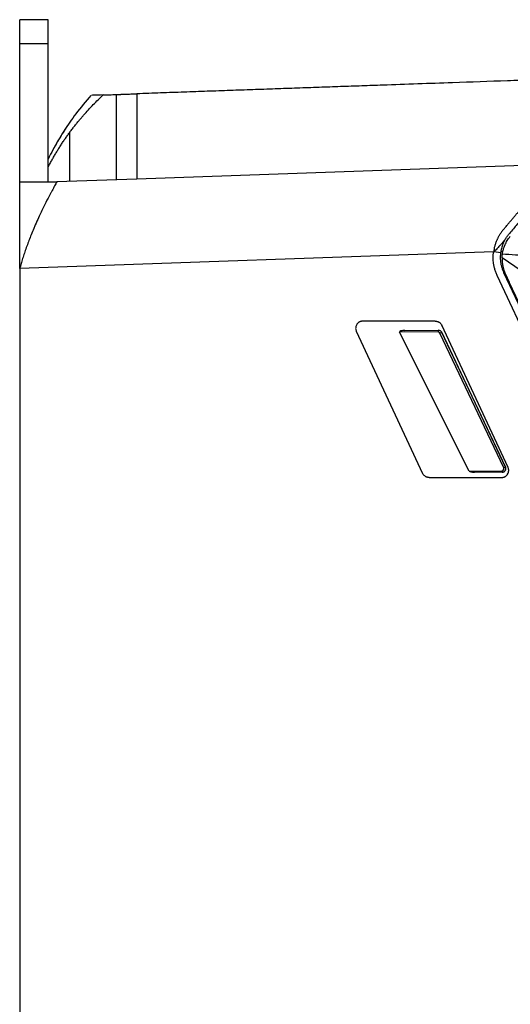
# Model space of a CAD drawing. Header units: millimetres. Extents: x -0.39 to 0.76, y -0.29 to 0.59.
# Tile 7 of 137: x -0.15 to -0.08, y 0.14 to 0.28. Entities that reach past the tile are written whole.
import ezdxf

# ---------------------------------------------------------------- set-up
doc = ezdxf.new("R2010")
doc.units = ezdxf.units.MM

msp = doc.modelspace()

# ---------------------------------------------------------------- linework, layer by layer
at = {"color": 7, "linetype": 'Continuous', "lineweight": 25}
for p, q in [((-0.142819, 0.276386), (-0.146819, 0.276386)), ((-0.146819, 0.273025), (-0.142819, 0.273025)), ((-0.146819, 0.253568), (-0.146819, 0.273025)), ((-0.142819, 0.253568), (-0.142819, 0.273025)), ((-0.133199, 0.253863), (-0.133199, 0.265861)), ((-0.139819, 0.260475), (-0.139819, 0.25363)), ((-0.07105, 0.256032), (-0.130319, 0.253962)), ((-0.146819, 0.253568), (-0.142819, 0.253568)), ((-0.142819, 0.253568), (-0.141604, 0.253568)), ((-0.130319, 0.253962), (-0.141604, 0.253568)), ((-0.080147, 0.243736), (-0.146819, 0.241386)), ((-0.08015, 0.243713), (-0.080061, 0.243716)), ((-0.079159, 0.243581), (-0.080061, 0.243716)), ((-0.078832, 0.243786), (-0.07913, 0.243775)), ((-0.073302, 0.238983), (-0.078948, 0.242853)), ((-0.146819, 0.241386), (-0.146819, 0.069019)), ((-0.053166, 0.18372), (-0.079636, 0.240405)), ((-0.07873, 0.240828), (-0.05294, 0.185598)), ((-0.078473, 0.240575), (-0.07795, 0.239465)), ((-0.052504, 0.185429), (-0.07795, 0.239465)), ((-0.088343, 0.233966), (-0.09855, 0.233966)), ((-0.078111, 0.213388), (-0.087437, 0.233388)), ((-0.099456, 0.232543), (-0.09013, 0.212543)), ((-0.087956, 0.232456), (-0.093373, 0.232438)), ((-0.083583, 0.21287), (-0.093373, 0.232438)), ((-0.092618, 0.232667), (-0.087902, 0.232682)), ((-0.087902, 0.232682), (-0.087879, 0.232682)), ((-0.078721, 0.213313), (-0.087685, 0.232284)), ((-0.087449, 0.232396), (-0.078485, 0.213425)), ((-0.087426, 0.232396), (-0.087449, 0.232396)), ((-0.078464, 0.213425), (-0.087426, 0.232396)), ((-0.078485, 0.213425), (-0.078464, 0.213425)), ((-0.083583, 0.21287), (-0.078989, 0.212885)), ((-0.078933, 0.212711), (-0.082827, 0.212698)), ((-0.078914, 0.212711), (-0.078933, 0.212711)), ((-0.089223, 0.211966), (-0.079017, 0.211966))]:
    msp.add_line(p, q, dxfattribs=at)
for centre, radius, start, end in [((-0.087707, 0.232515), 0.0002559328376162, 139.379466, 193.41907), ((-0.035337, 0.121682), 0.1223649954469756, 115.206042, 115.328308), ((-0.026373, 0.102711), 0.1223649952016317, 115.206042, 115.328308), ((-0.078797, 0.212851), 0.0001952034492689, 169.922717, 225.749332)]:
    msp.add_arc(centre, radius, start, end, dxfattribs=at)
for centre, major_axis, ratio, start_param, end_param in [((-0.092618, 0.232467), (0.0007614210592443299, 2.456227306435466e-06), 0.262665, 1.570854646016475, 3.271215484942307), ((-0.087955, 0.232156), (-6.777660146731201e-05, 0.0002923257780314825), 0.994608, 4.92710496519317, 6.059769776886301), ((-0.087899, 0.232182), (-0.0001109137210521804, 0.0004876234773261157), 0.996711, 4.930811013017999, 6.063475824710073), ((-0.087878, 0.232182), (-1.339241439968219e-08, 0.0005000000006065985), 0.999848, 5.153734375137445, 6.286399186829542), ((-0.078935, 0.213211), (-0.000110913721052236, 0.0004876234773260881), 0.996711, 2.921883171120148, 4.930811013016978), ((-0.078916, 0.213211), (-1.339241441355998e-08, 0.0005000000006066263), 0.999848, 3.144806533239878, 5.153734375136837), ((-0.082828, 0.212898), (0.0007614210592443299, 2.456227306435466e-06), 0.262665, 3.271215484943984, 4.712447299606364), ((-0.078991, 0.213185), (-6.777660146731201e-05, 0.0002923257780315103), 0.994608, 2.91817712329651, 4.927104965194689)]:
    msp.add_ellipse(centre, major_axis=major_axis, ratio=ratio, start_param=start_param, end_param=end_param, dxfattribs=at)
for points, knots in [([(-0.1468187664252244, 0.2730247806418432), (-0.1468187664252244, 0.2730943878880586), (-0.1468187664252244, 0.2732332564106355), (-0.1468187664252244, 0.2734367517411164), (-0.1468187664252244, 0.273635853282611), (-0.1468187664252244, 0.27383027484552), (-0.1468187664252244, 0.2740200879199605), (-0.1468187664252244, 0.2742052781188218), (-0.1468187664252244, 0.2745345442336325), (-0.1468187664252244, 0.2749795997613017), (-0.1468187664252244, 0.2754755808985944), (-0.1468187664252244, 0.2758759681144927), (-0.1468187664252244, 0.2761188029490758), (-0.1468187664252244, 0.2762570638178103), (-0.1468187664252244, 0.2763309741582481), (-0.1468187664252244, 0.2763771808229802), (-0.1468187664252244, 0.2763828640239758), (-0.1468187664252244, 0.2763857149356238)], [0, 0, 0, 0, 0.0359180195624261, 0.0716575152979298, 0.1072879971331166, 0.1428796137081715, 0.178502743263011, 0.2142275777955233, 0.2501237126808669, 0.3750270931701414, 0.500020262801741, 0.6249236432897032, 0.7499168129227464, 0.8125755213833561, 0.8748911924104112, 0.9372406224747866, 1, 1, 1, 1]), ([(-0.1428187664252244, 0.2730247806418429), (-0.1428187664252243, 0.27351164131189), (-0.1428187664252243, 0.2739721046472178), (-0.1428187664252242, 0.2747968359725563), (-0.1428187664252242, 0.2751609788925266), (-0.1428187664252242, 0.2757584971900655), (-0.1428187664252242, 0.2759917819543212), (-0.1428187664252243, 0.2763054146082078), (-0.1428187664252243, 0.2763857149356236), (-0.1428187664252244, 0.2763857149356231)], [0, 0, 0, 0, 0.25, 0.25, 0.5, 0.5, 0.75, 0.75, 1, 1, 1, 1]), ([(-0.0606770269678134, 0.2683938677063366), (-0.0618444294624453, 0.268353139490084), (-0.0641792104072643, 0.268271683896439), (-0.0676813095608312, 0.2681496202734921), (-0.0711832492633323, 0.2680276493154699), (-0.0746849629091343, 0.2679057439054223), (-0.0795927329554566, 0.2677351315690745), (-0.0866095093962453, 0.2674902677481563), (-0.0934406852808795, 0.2672507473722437), (-0.0986938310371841, 0.2670665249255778), (-0.1016824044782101, 0.2669618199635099), (-0.1047109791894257, 0.2668557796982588), (-0.1077793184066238, 0.2667484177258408), (-0.1108870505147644, 0.2666397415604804), (-0.1140337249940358, 0.2665297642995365), (-0.117218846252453, 0.2664184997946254), (-0.1204419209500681, 0.2663059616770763), (-0.1237022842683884, 0.2661921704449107), (-0.1269997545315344, 0.2660771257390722), (-0.1292079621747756, 0.2660001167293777), (-0.1303187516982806, 0.2659613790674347)], [0, 0, 0, 0, 0.0501910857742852, 0.1003811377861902, 0.1505696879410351, 0.2007564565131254, 0.2509413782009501, 0.3615951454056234, 0.5024998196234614, 0.5447986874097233, 0.5876848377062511, 0.6311598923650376, 0.675223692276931, 0.719874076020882, 0.765108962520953, 0.8109265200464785, 0.857325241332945, 0.9043040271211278, 0.9518622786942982, 1, 1, 1, 1]), ([(-0.1367909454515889, 0.2657358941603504), (-0.1375163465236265, 0.2648789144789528), (-0.1388641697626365, 0.26328661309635), (-0.1405019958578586, 0.260904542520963), (-0.1416581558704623, 0.2589815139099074), (-0.1423957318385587, 0.2576174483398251), (-0.1427074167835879, 0.2569810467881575), (-0.1428187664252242, 0.2567536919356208)], [0, 0, 0, 0, 0.3040152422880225, 0.5648720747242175, 0.78411538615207, 0.9228750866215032, 1, 1, 1, 1]), ([(-0.1398187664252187, 0.2604745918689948), (-0.1397061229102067, 0.2606264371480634), (-0.1394838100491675, 0.2609261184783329), (-0.139145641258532, 0.2613640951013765), (-0.1388103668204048, 0.2617863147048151), (-0.1384779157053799, 0.2621927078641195), (-0.1381490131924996, 0.2625836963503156), (-0.1377108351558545, 0.2630906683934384), (-0.1371551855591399, 0.2637086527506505), (-0.136471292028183, 0.2644295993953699), (-0.1357779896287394, 0.2651263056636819), (-0.1353031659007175, 0.265573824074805), (-0.13506734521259, 0.2657960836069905)], [0, 0, 0, 0, 0.0801859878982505, 0.158254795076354, 0.2342108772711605, 0.3080590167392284, 0.379804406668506, 0.4494527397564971, 0.5898854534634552, 0.7284329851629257, 0.8651265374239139, 1, 1, 1, 1]), ([(-0.1350681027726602, 0.2657960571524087), (-0.1355892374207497, 0.2657778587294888), (-0.1365001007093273, 0.26574605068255), (-0.1366462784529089, 0.2657409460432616), (-0.1367088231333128, 0.2657387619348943)], [0, 0, 0, 0, 0.572132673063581, 1, 1, 1, 1]), ([(-0.1350689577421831, 0.2657960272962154), (-0.1349226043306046, 0.2658011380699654), (-0.1346238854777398, 0.2658115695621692), (-0.1341657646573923, 0.2658275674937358), (-0.1336889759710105, 0.2658442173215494), (-0.1333646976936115, 0.2658555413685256), (-0.1331994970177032, 0.2658613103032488)], [0, 0, 0, 0, 0.2354226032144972, 0.4805160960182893, 0.7353535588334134, 1, 1, 1, 1]), ([(-0.1331994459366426, 0.2658613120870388), (-0.1331418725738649, 0.2658633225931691), (-0.1330272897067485, 0.2658673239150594), (-0.1328570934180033, 0.2658732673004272), (-0.1326894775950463, 0.2658791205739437), (-0.1325244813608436, 0.2658848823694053), (-0.1323621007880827, 0.2658905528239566), (-0.1322023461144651, 0.2658961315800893), (-0.1320452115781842, 0.2659016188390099), (-0.1317615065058, 0.2659115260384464), (-0.131373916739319, 0.2659250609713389), (-0.1309649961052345, 0.2659393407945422), (-0.1306554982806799, 0.2659501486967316), (-0.1304758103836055, 0.2659564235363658), (-0.130377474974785, 0.2659598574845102), (-0.1303278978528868, 0.265961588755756), (-0.1303218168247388, 0.2659618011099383), (-0.1303187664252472, 0.2659619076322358)], [0, 0, 0, 0, 0.0376962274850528, 0.0750232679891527, 0.1121009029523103, 0.1490513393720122, 0.1859980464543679, 0.2230645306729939, 0.2603731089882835, 0.2980437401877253, 0.4308351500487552, 0.5637493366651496, 0.6806656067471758, 0.7976999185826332, 0.8651789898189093, 0.9323703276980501, 1, 1, 1, 1]), ([(-0.130318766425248, 0.265961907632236), (-0.1303187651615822, 0.2659080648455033), (-0.1303187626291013, 0.2658001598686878), (-0.1303187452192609, 0.26562845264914), (-0.1303187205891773, 0.26544920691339), (-0.1303186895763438, 0.2652617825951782), (-0.1303186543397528, 0.2650664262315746), (-0.1303186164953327, 0.2648631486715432), (-0.130318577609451, 0.2646520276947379), (-0.1303185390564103, 0.2644331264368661), (-0.1303185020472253, 0.2642065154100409), (-0.1303184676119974, 0.2639722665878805), (-0.1303184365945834, 0.263730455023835), (-0.1303184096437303, 0.2634811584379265), (-0.1303183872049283, 0.2632244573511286), (-0.1303183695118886, 0.2629604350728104), (-0.1303183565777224, 0.2626891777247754), (-0.1303183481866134, 0.2624107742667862), (-0.1303183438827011, 0.2621253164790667), (-0.1303183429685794, 0.2618328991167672), (-0.130318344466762, 0.2615336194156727), (-0.1303183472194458, 0.2612275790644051), (-0.1303183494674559, 0.2609148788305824), (-0.1303183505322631, 0.2605956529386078), (-0.1303183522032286, 0.2602700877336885), (-0.1303183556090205, 0.2599383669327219), (-0.1303183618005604, 0.2596006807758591), (-0.1303183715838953, 0.2592572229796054), (-0.1303183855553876, 0.2589081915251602), (-0.1303184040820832, 0.2585537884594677), (-0.130318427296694, 0.258194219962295), (-0.1303184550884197, 0.2578296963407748), (-0.1303184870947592, 0.2574604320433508), (-0.1303185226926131, 0.2570866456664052), (-0.1303185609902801, 0.2567085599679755), (-0.1303186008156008, 0.2563264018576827), (-0.1303186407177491, 0.2559404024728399), (-0.1303186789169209, 0.2555507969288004), (-0.1303187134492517, 0.2551578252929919), (-0.1303187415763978, 0.2547617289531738), (-0.1303187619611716, 0.2543627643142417), (-0.1303187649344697, 0.2540957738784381), (-0.1303187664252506, 0.2539619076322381)], [0, 0, 0, 0, 0.0228258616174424, 0.0457447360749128, 0.0687582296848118, 0.0918678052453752, 0.1150748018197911, 0.1383804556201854, 0.1617859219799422, 0.1852922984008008, 0.2089006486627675, 0.2326120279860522, 0.2564275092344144, 0.2803482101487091, 0.3043753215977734, 0.3285101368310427, 0.3527540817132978, 0.3771087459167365, 0.4015759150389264, 0.4261576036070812, 0.4508560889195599, 0.4756739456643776, 0.5006140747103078, 0.5256793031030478, 0.5508718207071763, 0.5761935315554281, 0.6016461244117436, 0.6272311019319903, 0.652949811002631, 0.6788034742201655, 0.7047932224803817, 0.7309201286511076, 0.7571852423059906, 0.7835896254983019, 0.8101343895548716, 0.8368207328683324, 0.863649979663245, 0.8906236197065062, 0.9177433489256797, 0.9450111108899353, 0.9724291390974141, 1, 1, 1, 1]), ([(-0.1428187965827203, 0.2556369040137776), (-0.1427280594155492, 0.2558107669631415), (-0.1425472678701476, 0.2561571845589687), (-0.1422663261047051, 0.2566695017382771), (-0.1419798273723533, 0.2571739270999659), (-0.1416872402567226, 0.2576700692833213), (-0.1413890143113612, 0.2581580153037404), (-0.1410853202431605, 0.2586377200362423), (-0.1407764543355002, 0.2591092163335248), (-0.1404624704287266, 0.2595723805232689), (-0.1401442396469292, 0.2600276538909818), (-0.1399269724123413, 0.260326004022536), (-0.1398187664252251, 0.2604745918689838)], [0, 0, 0, 0, 0.1034761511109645, 0.2061736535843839, 0.3080952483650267, 0.4092434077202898, 0.5096203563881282, 0.6092280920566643, 0.7080684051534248, 0.8061428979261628, 0.9034530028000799, 1, 1, 1, 1]), ([(-0.1403500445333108, 0.2611089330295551), (-0.1404640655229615, 0.2609329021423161), (-0.1406806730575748, 0.260598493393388), (-0.1410683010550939, 0.2599707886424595), (-0.1414776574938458, 0.25928102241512), (-0.1419026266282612, 0.2585289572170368), (-0.1422375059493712, 0.2579134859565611), (-0.1424130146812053, 0.2575667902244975), (-0.1424600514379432, 0.2574738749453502)], [0, 0, 0, 0, 0.2061587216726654, 0.3916430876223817, 0.5664752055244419, 0.7424287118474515, 0.9309702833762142, 0.9999999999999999, 0.9999999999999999, 0.9999999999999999, 0.9999999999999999]), ([(-0.0787960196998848, 0.2468004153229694), (-0.078682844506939, 0.2469352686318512), (-0.07845860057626, 0.2472024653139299), (-0.0781265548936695, 0.2475980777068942), (-0.0778017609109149, 0.247985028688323), (-0.0774843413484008, 0.2483631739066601), (-0.0771743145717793, 0.2487324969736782), (-0.0768717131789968, 0.2490929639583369), (-0.0765765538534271, 0.2494445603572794), (-0.0762888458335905, 0.2497872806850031), (-0.0760085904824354, 0.2501211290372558), (-0.0757357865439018, 0.2504461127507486), (-0.0754704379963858, 0.250762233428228), (-0.0752125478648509, 0.2510694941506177), (-0.0749621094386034, 0.2513679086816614), (-0.0746505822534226, 0.251739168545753), (-0.0742732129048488, 0.2521889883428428), (-0.0738264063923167, 0.2527216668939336), (-0.0733726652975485, 0.2532626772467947), (-0.0729131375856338, 0.253810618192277), (-0.0724489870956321, 0.2543640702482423), (-0.0719818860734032, 0.2549210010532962), (-0.0715121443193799, 0.2554810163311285), (-0.0712055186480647, 0.2558464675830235), (-0.0710501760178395, 0.256031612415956)], [0, 0, 0, 0, 0.0407759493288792, 0.0807929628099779, 0.1200503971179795, 0.1585478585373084, 0.1962851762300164, 0.2332623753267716, 0.2694796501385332, 0.3049373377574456, 0.3396358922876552, 0.3735755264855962, 0.4067546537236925, 0.4391714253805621, 0.4708244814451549, 0.5017128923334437, 0.5579688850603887, 0.6159401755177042, 0.6756245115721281, 0.7370232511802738, 0.8001427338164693, 0.8649959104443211, 0.9316042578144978, 1, 1, 1, 1]), ([(-0.0700820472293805, 0.2556296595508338), (-0.070161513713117, 0.25553495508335), (-0.0703205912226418, 0.255345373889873), (-0.0705644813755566, 0.2550547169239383), (-0.070812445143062, 0.2547592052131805), (-0.0710648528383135, 0.2544583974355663), (-0.0713216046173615, 0.2541524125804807), (-0.0715827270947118, 0.2538412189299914), (-0.0718482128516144, 0.2535248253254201), (-0.0721180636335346, 0.2532032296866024), (-0.0723922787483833, 0.2528764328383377), (-0.0726708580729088, 0.2525444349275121), (-0.0729538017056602, 0.2522072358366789), (-0.073241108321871, 0.2518648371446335), (-0.0735327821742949, 0.2515172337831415), (-0.0740628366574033, 0.2508855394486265), (-0.0748458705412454, 0.2499523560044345), (-0.0757159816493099, 0.2489153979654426), (-0.0764220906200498, 0.2480738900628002), (-0.0769536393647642, 0.2474404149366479), (-0.0774896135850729, 0.2468016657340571), (-0.0778494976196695, 0.2463727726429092), (-0.0780297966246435, 0.2461579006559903)], [0, 0, 0, 0, 0.0347599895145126, 0.0695832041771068, 0.1044862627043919, 0.1394856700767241, 0.174597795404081, 0.2098388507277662, 0.2452248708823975, 0.2807716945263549, 0.3164949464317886, 0.352410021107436, 0.3885320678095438, 0.4248759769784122, 0.4614563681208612, 0.4982875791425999, 0.6227485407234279, 0.748959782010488, 0.8114608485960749, 0.8740958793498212, 0.9369230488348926, 0.9999999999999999, 0.9999999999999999, 0.9999999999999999, 0.9999999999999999]), ([(-0.1468187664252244, 0.2413857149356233), (-0.1468187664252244, 0.2415273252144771), (-0.1468187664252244, 0.2418103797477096), (-0.1468187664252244, 0.242234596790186), (-0.1468187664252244, 0.2426580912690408), (-0.1468187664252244, 0.243080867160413), (-0.1468187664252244, 0.2435029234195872), (-0.1468187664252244, 0.2439242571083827), (-0.1468187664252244, 0.2443448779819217), (-0.1468187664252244, 0.2451819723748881), (-0.1468187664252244, 0.2464206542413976), (-0.1468187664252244, 0.2480192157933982), (-0.1468187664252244, 0.2495506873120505), (-0.1468187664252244, 0.2507107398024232), (-0.1468187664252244, 0.2515405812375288), (-0.1468187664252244, 0.2520770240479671), (-0.1468187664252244, 0.2525939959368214), (-0.1468187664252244, 0.2530933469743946), (-0.1468187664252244, 0.2534096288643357), (-0.1468187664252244, 0.2535678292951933)], [0, 0, 0, 0, 0.0312398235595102, 0.0624430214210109, 0.0936296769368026, 0.1248199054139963, 0.1560338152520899, 0.1872914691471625, 0.2186128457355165, 0.2500178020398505, 0.375167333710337, 0.4999219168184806, 0.6247449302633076, 0.7499196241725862, 0.8001983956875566, 0.8502617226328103, 0.9001934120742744, 0.9500779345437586, 1, 1, 1, 1]), ([(-0.1416036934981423, 0.2535678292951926), (-0.1416544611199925, 0.2534746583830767), (-0.141757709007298, 0.2532851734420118), (-0.1419187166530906, 0.2529879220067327), (-0.1420872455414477, 0.2526746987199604), (-0.1422634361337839, 0.2523444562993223), (-0.1424470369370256, 0.2519969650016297), (-0.1426379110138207, 0.2516317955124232), (-0.1429591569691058, 0.2510097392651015), (-0.1434720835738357, 0.2499942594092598), (-0.1440715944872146, 0.2487347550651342), (-0.1445427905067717, 0.2476813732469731), (-0.1448891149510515, 0.2468778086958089), (-0.1451880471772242, 0.2461548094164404), (-0.1455161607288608, 0.2453215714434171), (-0.1458143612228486, 0.2445216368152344), (-0.1460928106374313, 0.2437307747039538), (-0.1463443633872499, 0.2429722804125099), (-0.1465712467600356, 0.2422487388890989), (-0.1467075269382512, 0.2417761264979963), (-0.1467736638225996, 0.2415467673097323)], [0, 0, 0, 0, 0.0298268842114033, 0.0606599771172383, 0.0924978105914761, 0.1253384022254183, 0.1591792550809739, 0.1940173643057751, 0.2298492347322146, 0.3336759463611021, 0.4684859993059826, 0.5513686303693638, 0.5911406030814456, 0.6607101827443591, 0.7210706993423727, 0.7829937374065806, 0.8418193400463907, 0.8975764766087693, 0.9502937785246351, 1, 1, 1, 1]), ([(-0.0787959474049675, 0.2468005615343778), (-0.0788454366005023, 0.2467402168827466), (-0.0789421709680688, 0.2466222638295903), (-0.0790753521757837, 0.2464427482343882), (-0.0791961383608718, 0.2462679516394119), (-0.0793045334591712, 0.2460986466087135), (-0.0794013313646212, 0.2459361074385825), (-0.0794872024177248, 0.2457813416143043), (-0.079562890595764, 0.2456352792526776), (-0.0796291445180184, 0.2454987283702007), (-0.0797321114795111, 0.2452727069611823), (-0.0798590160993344, 0.2449534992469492), (-0.0799889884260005, 0.2445373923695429), (-0.0800864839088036, 0.2441330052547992), (-0.0801272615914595, 0.2438657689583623), (-0.0801470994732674, 0.2437357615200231)], [0, 0, 0, 0, 0.0692718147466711, 0.1354025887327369, 0.1982473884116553, 0.2576773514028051, 0.3135791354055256, 0.3658541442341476, 0.4144175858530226, 0.459197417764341, 0.5001332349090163, 0.6340433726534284, 0.7622469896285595, 0.8843358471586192, 1, 1, 1, 1]), ([(-0.0785527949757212, 0.2454035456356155), (-0.0786825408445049, 0.2452559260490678), (-0.0788951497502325, 0.2450140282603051), (-0.0791454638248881, 0.2447320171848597), (-0.079390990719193, 0.244456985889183), (-0.0796288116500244, 0.2441976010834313), (-0.0798823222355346, 0.2439177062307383), (-0.0800078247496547, 0.2437763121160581), (-0.0800610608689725, 0.2437163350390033)], [0, 0, 0, 0, 0.2609801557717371, 0.4276568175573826, 0.5000327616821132, 0.7497095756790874, 0.8938308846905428, 1, 1, 1, 1]), ([(-0.0785527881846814, 0.2454035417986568), (-0.0785852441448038, 0.2453445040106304), (-0.0786492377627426, 0.2452280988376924), (-0.0787351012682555, 0.2450512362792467), (-0.0788122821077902, 0.2448765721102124), (-0.0788806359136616, 0.2447042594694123), (-0.0789604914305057, 0.2444796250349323), (-0.0790413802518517, 0.2442058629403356), (-0.0791139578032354, 0.2438876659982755), (-0.0791442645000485, 0.2436805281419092), (-0.0791588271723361, 0.2435809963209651)], [0, 0, 0, 0, 0.104870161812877, 0.2067731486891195, 0.3057134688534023, 0.4016960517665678, 0.4947263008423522, 0.6758516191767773, 0.8442434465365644, 0.9999999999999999, 0.9999999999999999, 0.9999999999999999, 0.9999999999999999]), ([(-0.0789018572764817, 0.2433961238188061), (-0.0788906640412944, 0.2434694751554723), (-0.0788680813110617, 0.2436174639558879), (-0.0788212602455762, 0.2438390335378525), (-0.0787641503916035, 0.2440620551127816), (-0.0786954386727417, 0.2442857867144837), (-0.078615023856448, 0.2445096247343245), (-0.0785150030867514, 0.244750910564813), (-0.0783883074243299, 0.2450150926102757), (-0.0782250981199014, 0.2453053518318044), (-0.0780276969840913, 0.2456090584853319), (-0.0778714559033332, 0.2458052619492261), (-0.0777903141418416, 0.2459071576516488)], [0, 0, 0, 0, 0.0797938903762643, 0.1609868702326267, 0.2435831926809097, 0.3275868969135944, 0.4130018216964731, 0.4998316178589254, 0.6091560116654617, 0.7289566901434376, 0.8592372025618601, 1, 1, 1, 1]), ([(-0.0785527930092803, 0.2454035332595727), (-0.0785142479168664, 0.2454697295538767), (-0.0784371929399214, 0.2456020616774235), (-0.078310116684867, 0.2457933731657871), (-0.0781754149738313, 0.2459796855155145), (-0.0780783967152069, 0.2460984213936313), (-0.0780297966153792, 0.2461579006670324)], [0, 0, 0, 0, 0.2497583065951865, 0.4992884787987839, 0.7491747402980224, 1, 1, 1, 1]), ([(-0.0796360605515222, 0.2404053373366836), (-0.0796701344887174, 0.2404806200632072), (-0.0797381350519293, 0.2406308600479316), (-0.0798282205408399, 0.2408608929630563), (-0.0799091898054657, 0.2410935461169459), (-0.079980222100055, 0.2413292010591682), (-0.0800415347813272, 0.2415677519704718), (-0.0800930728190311, 0.241809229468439), (-0.0801445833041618, 0.2421106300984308), (-0.0801862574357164, 0.2424723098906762), (-0.0802042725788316, 0.2428936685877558), (-0.0801944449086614, 0.2433157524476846), (-0.0801629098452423, 0.2435955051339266), (-0.0801470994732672, 0.2437357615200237)], [0, 0, 0, 0, 0.0725854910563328, 0.1448571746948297, 0.2169369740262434, 0.2889477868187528, 0.3610128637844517, 0.4332551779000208, 0.5057968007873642, 0.6295703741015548, 0.752785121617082, 0.8760567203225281, 1, 1, 1, 1]), ([(-0.0791588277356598, 0.243580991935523), (-0.0791670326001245, 0.2435102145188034), (-0.0791834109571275, 0.2433689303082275), (-0.0791964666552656, 0.2431563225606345), (-0.079202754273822, 0.2428671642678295), (-0.079186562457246, 0.242500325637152), (-0.0791268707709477, 0.2420587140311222), (-0.0790300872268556, 0.2416205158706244), (-0.0789326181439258, 0.2413371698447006), (-0.0788837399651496, 0.2411950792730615)], [0, 0, 0, 0, 0.0881405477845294, 0.1759440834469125, 0.2634106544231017, 0.4459209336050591, 0.6295223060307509, 0.8142151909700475, 1, 1, 1, 1]), ([(-0.0789476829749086, 0.2428530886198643), (-0.0789488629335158, 0.2427875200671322), (-0.0789512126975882, 0.2426569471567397), (-0.0789449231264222, 0.2424610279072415), (-0.0789316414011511, 0.2422666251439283), (-0.078910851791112, 0.2420740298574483), (-0.0788828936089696, 0.2418836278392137), (-0.0788354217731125, 0.2416285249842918), (-0.0787562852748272, 0.2413111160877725), (-0.0786329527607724, 0.2409356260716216), (-0.078526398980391, 0.2406952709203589), (-0.0784732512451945, 0.2405753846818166)], [0, 0, 0, 0, 0.0851631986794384, 0.1695935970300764, 0.2532693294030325, 0.336172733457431, 0.4182920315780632, 0.4996228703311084, 0.6674579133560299, 0.8341320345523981, 1, 1, 1, 1]), ([(-0.0789475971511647, 0.2428531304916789), (-0.0789435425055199, 0.2429464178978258), (-0.0789356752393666, 0.2431274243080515), (-0.0789128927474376, 0.2433084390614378), (-0.0789018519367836, 0.2433961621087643)], [0, 0, 0, 0, 0.5153817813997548, 1, 1, 1, 1]), ([(-0.0985495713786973, 0.2339656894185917), (-0.0985826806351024, 0.2339647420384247), (-0.0986476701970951, 0.2339628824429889), (-0.0987423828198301, 0.2339483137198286), (-0.0988317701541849, 0.2339264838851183), (-0.0989153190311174, 0.233897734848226), (-0.098992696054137, 0.2338634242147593), (-0.0990637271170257, 0.2338246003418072), (-0.0991283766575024, 0.2337823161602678), (-0.0991867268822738, 0.2337375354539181), (-0.0992389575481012, 0.2336911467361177), (-0.0992853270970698, 0.2336439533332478), (-0.0993261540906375, 0.2335966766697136), (-0.0993618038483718, 0.2335499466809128), (-0.0994208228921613, 0.2334627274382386), (-0.0994899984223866, 0.2333252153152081), (-0.0995430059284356, 0.2331296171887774), (-0.099555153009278, 0.2329285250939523), (-0.0995296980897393, 0.2327285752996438), (-0.0994804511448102, 0.2326048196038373), (-0.0994558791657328, 0.2325430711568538)], [0, 0, 0, 0, 0.0495195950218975, 0.0972011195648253, 0.143044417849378, 0.1870493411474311, 0.2292157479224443, 0.2695435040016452, 0.3080324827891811, 0.3446825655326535, 0.3794936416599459, 0.4124656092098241, 0.4435983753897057, 0.4728918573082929, 0.500345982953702, 0.6011119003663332, 0.7014591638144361, 0.8013888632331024, 0.9009021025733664, 0.9999999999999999, 0.9999999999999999, 0.9999999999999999, 0.9999999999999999]), ([(-0.0883433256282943, 0.2339656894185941), (-0.0883112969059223, 0.2339648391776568), (-0.0882478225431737, 0.2339631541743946), (-0.0881540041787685, 0.2339495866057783), (-0.0880627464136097, 0.2339278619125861), (-0.0879740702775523, 0.2338972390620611), (-0.0878880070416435, 0.2338579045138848), (-0.0877781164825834, 0.2337947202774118), (-0.0876529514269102, 0.2336980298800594), (-0.0875259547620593, 0.2335558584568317), (-0.0874668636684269, 0.2334445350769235), (-0.0874370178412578, 0.2333883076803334)], [0, 0, 0, 0, 0.0847174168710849, 0.1678925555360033, 0.2502705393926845, 0.3326181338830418, 0.4157029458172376, 0.5002725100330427, 0.6675653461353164, 0.8320933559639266, 1, 1, 1, 1]), ([(-0.0790171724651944, 0.211965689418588), (-0.0789840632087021, 0.2119666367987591), (-0.0789190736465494, 0.2119684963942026), (-0.0788243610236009, 0.2119830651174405), (-0.0787349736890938, 0.212004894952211), (-0.0786514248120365, 0.2120336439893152), (-0.0785740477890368, 0.2120679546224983), (-0.0785030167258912, 0.2121067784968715), (-0.0784383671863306, 0.212149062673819), (-0.0783800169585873, 0.2121938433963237), (-0.0783277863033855, 0.2122402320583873), (-0.0782814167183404, 0.2122874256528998), (-0.0782405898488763, 0.212334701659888), (-0.0782049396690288, 0.2123814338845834), (-0.0781302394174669, 0.212491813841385), (-0.0780438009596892, 0.2126831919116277), (-0.0780103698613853, 0.2129201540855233), (-0.0780242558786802, 0.2131091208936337), (-0.0780543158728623, 0.2132521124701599), (-0.0780918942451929, 0.2133426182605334), (-0.0781108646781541, 0.2133883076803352)], [0, 0, 0, 0, 0.049534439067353, 0.0972302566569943, 0.1430872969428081, 0.1871054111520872, 0.2292844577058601, 0.2696243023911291, 0.3081248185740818, 0.3447858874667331, 0.379607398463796, 0.4125892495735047, 0.4437313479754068, 0.4730336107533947, 0.5004959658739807, 0.6431648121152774, 0.7825344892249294, 0.8536110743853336, 0.9260994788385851, 0.9999999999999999, 0.9999999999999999, 0.9999999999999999, 0.9999999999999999]), ([(-0.0892234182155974, 0.2119656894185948), (-0.0892554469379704, 0.2119665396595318), (-0.0893189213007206, 0.2119682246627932), (-0.0894127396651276, 0.2119817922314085), (-0.0895039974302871, 0.2120035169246), (-0.0895926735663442, 0.2120341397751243), (-0.0896787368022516, 0.2120734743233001), (-0.0897886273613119, 0.2121366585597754), (-0.089913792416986, 0.2122333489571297), (-0.0900407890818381, 0.2123755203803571), (-0.0900998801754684, 0.2124868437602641), (-0.0901297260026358, 0.2125430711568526)], [0, 0, 0, 0, 0.0847174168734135, 0.1678925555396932, 0.2502705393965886, 0.3326181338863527, 0.4157029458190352, 0.5002725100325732, 0.6675653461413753, 0.8320933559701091, 1, 1, 1, 1])]:
    msp.add_open_spline(points, degree=3, knots=knots, dxfattribs=at)
at = {"color": 9, "linetype": 'Continuous', "lineweight": 25}
msp.add_open_spline([(-0.1404930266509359, 0.2608613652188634), (-0.1404624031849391, 0.2609247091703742), (-0.1404207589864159, 0.2610108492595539), (-0.1403615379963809, 0.2610855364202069), (-0.1403458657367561, 0.2611053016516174)], degree=3, knots=[0, 0, 0, 0, 0.7353597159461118, 1, 1, 1, 1], dxfattribs=at)
at = {"color": 7, "linetype": 'Continuous', "lineweight": 25}
for points in [[(-0.0752570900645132, 0.2431345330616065), (-0.0764716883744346, 0.2432257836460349), (-0.0776866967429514, 0.243312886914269), (-0.0789018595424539, 0.2433961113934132)], [(-0.1467735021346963, 0.2415467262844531), (-0.1467886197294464, 0.2414930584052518), (-0.1468037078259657, 0.241439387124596), (-0.1468187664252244, 0.2413857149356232)], [(-0.0788837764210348, 0.2411951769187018), (-0.0788374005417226, 0.2410709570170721), (-0.0787860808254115, 0.2409485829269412), (-0.0787299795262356, 0.2408284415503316)]]:
    msp.add_open_spline(points, degree=3, dxfattribs=at)

doc.saveas('drawing.dxf')
